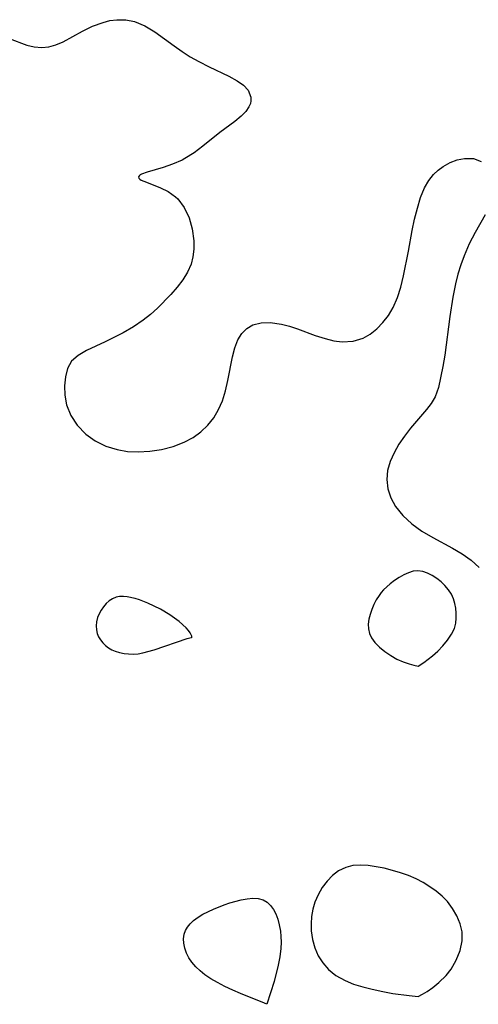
# Model space of a CAD drawing. Header units: metres. Extents: x 1073367 to 1082519, y 1569854 to 1574957.
# Tile 65 of 256: x 1074326 to 1074386, y 1573074 to 1573204. Entities that reach past the tile are written whole.
import ezdxf

# ---------------------------------------------------------------- set-up
doc = ezdxf.new("R2010")
doc.units = ezdxf.units.M
doc.layers.add('CGG_CurvaNivelLidar_v1', color=253, linetype='Continuous', lineweight=30)

msp = doc.modelspace()

# ---------------------------------------------------------------- linework, layer by layer
at = {"layer": 'CGG_CurvaNivelLidar_v1'}
for p, q in [((1074335.4373, 1573203.452, 65), (1074336.8403, 1573203.9728, 65)), ((1074336.8403, 1573203.9728, 65), (1074337.7307, 1573204.1989, 65)), ((1074337.7307, 1573204.1989, 65), (1074338.6277, 1573204.3267, 65)), ((1074338.6277, 1573204.3267, 65), (1074339.8229, 1573204.3158, 65)), ((1074339.8229, 1573204.3158, 65), (1074340.9945, 1573204.0892, 65)), ((1074340.9945, 1573204.0892, 65), (1074342.3572, 1573203.5311, 65)), ((1074331.5311, 1573201.3946, 65), (1074334.0872, 1573202.7951, 65)), ((1074334.0872, 1573202.7951, 65), (1074335.4373, 1573203.452, 65)), ((1074342.3572, 1573203.5311, 65), (1074343.6674, 1573202.7415, 65)), ((1074343.6674, 1573202.7415, 65), (1074346.2247, 1573200.8586, 65)), ((1074324.3965, 1573201.824, 65), (1074326.7303, 1573200.9784, 65)), ((1074326.7303, 1573200.9784, 65), (1074327.7127, 1573200.7249, 65)), ((1074329.6354, 1573200.7322, 65), (1074330.5846, 1573200.9986, 65)), ((1074330.5846, 1573200.9986, 65), (1074331.5311, 1573201.3946, 65)), ((1074327.7127, 1573200.7249, 65), (1074328.6954, 1573200.6299, 65)), ((1074328.6954, 1573200.6299, 65), (1074329.6354, 1573200.7322, 65)), ((1074346.2247, 1573200.8586, 65), (1074347.2737, 1573200.1259, 65)), ((1074347.2737, 1573200.1259, 65), (1074348.3587, 1573199.4319, 65)), ((1074348.3587, 1573199.4319, 65), (1074349.47, 1573198.7915, 65)), ((1074349.47, 1573198.7915, 65), (1074350.8656, 1573198.0822, 65)), ((1074350.8656, 1573198.0822, 65), (1074353.4637, 1573196.8426, 65)), ((1074353.4637, 1573196.8426, 65), (1074354.5635, 1573196.2391, 65)), ((1074354.5635, 1573196.2391, 65), (1074355.394, 1573195.6583, 65)), ((1074355.394, 1573195.6583, 65), (1074356.0096, 1573195.0169, 65)), ((1074356.0096, 1573195.0169, 65), (1074356.3932, 1573194.0764, 65)), ((1074356.3159, 1573193.2525, 65), (1074356.1265, 1573192.8075, 65)), ((1074356.3908, 1573193.5885, 65), (1074356.3159, 1573193.2525, 65)), ((1074356.3932, 1573194.0764, 65), (1074356.3908, 1573193.5885, 65)), ((1074355.6902, 1573192.1786, 65), (1074355.1001, 1573191.5728, 65)), ((1074356.1265, 1573192.8075, 65), (1074355.6902, 1573192.1786, 65)), ((1074354.2451, 1573190.8714, 65), (1074352.2805, 1573189.4268, 65)), ((1074355.1001, 1573191.5728, 65), (1074354.2451, 1573190.8714, 65)), ((1074352.2805, 1573189.4268, 65), (1074350.0162, 1573187.6141, 65)), ((1074348.8579, 1573186.7377, 65), (1074347.6583, 1573185.9716, 65)), ((1074350.0162, 1573187.6141, 65), (1074348.8579, 1573186.7377, 65)), ((1074347.2677, 1573185.7635, 65), (1074346.0084, 1573185.2126, 65)), ((1074347.6583, 1573185.9716, 65), (1074347.2677, 1573185.7635, 65)), ((1074381.8096, 1573184.9197, 65), (1074382.7345, 1573185.4275, 65)), ((1074382.7345, 1573185.4275, 65), (1074383.6898, 1573185.7848, 65)), ((1074383.6898, 1573185.7848, 65), (1074384.6425, 1573185.9781, 65)), ((1074384.6425, 1573185.9781, 65), (1074385.8312, 1573185.9534, 65)), ((1074385.8312, 1573185.9534, 65), (1074386.8623, 1573185.5836, 65)), ((1074342.6415, 1573184.1711, 65), (1074341.9117, 1573183.8963, 65)), ((1074344.7709, 1573184.7919, 65), (1074342.6415, 1573184.1711, 65)), ((1074346.0084, 1573185.2126, 65), (1074344.7709, 1573184.7919, 65)), ((1074380.5311, 1573183.851, 65), (1074381.1426, 1573184.4313, 65)), ((1074381.1426, 1573184.4313, 65), (1074381.8096, 1573184.9197, 65)), ((1074341.6179, 1573183.7063, 65), (1074341.5121, 1573183.5302, 65)), ((1074341.5121, 1573183.5302, 65), (1074341.5605, 1573183.358, 65)), ((1074341.5605, 1573183.358, 65), (1074341.6846, 1573183.235, 65)), ((1074341.7246, 1573183.7902, 65), (1074341.6179, 1573183.7063, 65)), ((1074341.6846, 1573183.235, 65), (1074341.878, 1573183.1118, 65)), ((1074341.9117, 1573183.8963, 65), (1074341.7246, 1573183.7902, 65)), ((1074341.878, 1573183.1118, 65), (1074342.5443, 1573182.8205, 65)), ((1074342.5443, 1573182.8205, 65), (1074344.4166, 1573182.1026, 65)), ((1074379.3667, 1573182.0911, 65), (1074379.9088, 1573183.0518, 65)), ((1074379.9088, 1573183.0518, 65), (1074380.5311, 1573183.851, 65)), ((1074344.4166, 1573182.1026, 65), (1074345.4365, 1573181.593, 65)), ((1074345.4365, 1573181.593, 65), (1074346.3955, 1573180.9171, 65)), ((1074378.8385, 1573180.8077, 65), (1074379.3667, 1573182.0911, 65)), ((1074346.3955, 1573180.9171, 65), (1074346.7088, 1573180.6219, 65)), ((1074346.7088, 1573180.6219, 65), (1074347.5584, 1573179.4909, 65)), ((1074378.4096, 1573179.4161, 65), (1074378.8385, 1573180.8077, 65)), ((1074347.5584, 1573179.4909, 65), (1074348.1912, 1573178.1395, 65)), ((1074378.0523, 1573177.948, 65), (1074378.4096, 1573179.4161, 65)), ((1074348.1912, 1573178.1395, 65), (1074348.615, 1573176.6477, 65)), ((1074377.7426, 1573176.4303, 65), (1074378.0523, 1573177.948, 65)), ((1074387.3622, 1573178.5011, 65), (1074386.0572, 1573176.1678, 65)), ((1074348.615, 1573176.6477, 65), (1074348.8204, 1573175.0841, 65)), ((1074377.2472, 1573173.7199, 65), (1074377.7426, 1573176.4303, 65)), ((1074348.8204, 1573175.0841, 65), (1074348.821, 1573173.9597, 65)), ((1074386.0572, 1573176.1678, 65), (1074385.2853, 1573174.6901, 65)), ((1074348.821, 1573173.9597, 65), (1074348.7086, 1573172.9557, 65)), ((1074376.5868, 1573170.4496, 65), (1074377.2472, 1573173.7199, 65)), ((1074385.2853, 1573174.6901, 65), (1074384.5914, 1573173.1045, 65)), ((1074348.7086, 1573172.9557, 65), (1074348.4642, 1573171.9787, 65)), ((1074384.5914, 1573173.1045, 65), (1074384.1603, 1573171.9018, 65)), ((1074348.4642, 1573171.9787, 65), (1074348.0063, 1573170.9221, 65)), ((1074384.1603, 1573171.9018, 65), (1074383.7872, 1573170.6613, 65)), ((1074347.3841, 1573169.9078, 65), (1074346.6406, 1573168.9336, 65)), ((1074348.0063, 1573170.9221, 65), (1074347.3841, 1573169.9078, 65)), ((1074376.2194, 1573168.9731, 65), (1074376.5868, 1573170.4496, 65)), ((1074383.7872, 1573170.6613, 65), (1074383.4676, 1573169.3931, 65)), ((1074346.6406, 1573168.9336, 65), (1074345.8058, 1573167.9855, 65)), ((1074375.7721, 1573167.5691, 65), (1074376.2194, 1573168.9731, 65)), ((1074383.4676, 1573169.3931, 65), (1074383.1082, 1573167.6403, 65)), ((1074345.8058, 1573167.9855, 65), (1074344.0213, 1573166.1927, 65)), ((1074375.2061, 1573166.2673, 65), (1074375.7721, 1573167.5691, 65)), ((1074383.1082, 1573167.6403, 65), (1074382.6909, 1573165.0571, 65)), ((1074344.0213, 1573166.1927, 65), (1074343.0947, 1573165.36, 65)), ((1074374.5724, 1573165.2106, 65), (1074375.2061, 1573166.2673, 65)), ((1074342.1207, 1573164.5786, 65), (1074340.8348, 1573163.7006, 65)), ((1074343.0947, 1573165.36, 65), (1074342.1207, 1573164.5786, 65)), ((1074373.8379, 1573164.2609, 65), (1074374.5724, 1573165.2106, 65)), ((1074382.6909, 1573165.0571, 65), (1074382.0549, 1573159.9699, 65)), ((1074340.8348, 1573163.7006, 65), (1074339.4961, 1573162.9234, 65)), ((1074355.1914, 1573162.8225, 65), (1074355.8546, 1573163.4816, 65)), ((1074355.8546, 1573163.4816, 65), (1074356.6432, 1573163.9551, 65)), ((1074356.6432, 1573163.9551, 65), (1074357.7349, 1573164.2484, 65)), ((1074357.7349, 1573164.2484, 65), (1074358.9452, 1573164.2791, 65)), ((1074358.9452, 1573164.2791, 65), (1074360.4334, 1573164.0514, 65)), ((1074360.4334, 1573164.0514, 65), (1074361.4782, 1573163.7799, 65)), ((1074361.4782, 1573163.7799, 65), (1074362.5366, 1573163.4439, 65)), ((1074362.5366, 1573163.4439, 65), (1074364.8977, 1573162.5825, 65)), ((1074372.173, 1573162.7481, 65), (1074373.0419, 1573163.4387, 65)), ((1074373.0419, 1573163.4387, 65), (1074373.8379, 1573164.2609, 65)), ((1074339.4961, 1573162.9234, 65), (1074337.1036, 1573161.7305, 65)), ((1074354.2374, 1573160.9282, 65), (1074354.6648, 1573162.007, 65)), ((1074354.6648, 1573162.007, 65), (1074355.1914, 1573162.8225, 65)), ((1074364.8977, 1573162.5825, 65), (1074366.197, 1573162.151, 65)), ((1074366.197, 1573162.151, 65), (1074367.3389, 1573161.8792, 65)), ((1074367.3389, 1573161.8792, 65), (1074368.4752, 1573161.7472, 65)), ((1074369.8933, 1573161.8313, 65), (1074371.2264, 1573162.2225, 65)), ((1074371.2264, 1573162.2225, 65), (1074372.173, 1573162.7481, 65)), ((1074337.1036, 1573161.7305, 65), (1074334.6163, 1573160.5628, 65)), ((1074353.9332, 1573159.724, 65), (1074354.2374, 1573160.9282, 65)), ((1074368.4752, 1573161.7472, 65), (1074369.8933, 1573161.8313, 65)), ((1074333.5133, 1573159.9254, 65), (1074332.6552, 1573159.1527, 65)), ((1074334.6163, 1573160.5628, 65), (1074333.5133, 1573159.9254, 65)), ((1074353.3407, 1573156.6004, 65), (1074353.9332, 1573159.724, 65)), ((1074382.0549, 1573159.9699, 65), (1074381.7934, 1573158.4505, 65)), ((1074332.1206, 1573158.2142, 65), (1074331.8257, 1573157.1171, 65)), ((1074332.6552, 1573159.1527, 65), (1074332.1206, 1573158.2142, 65)), ((1074381.7934, 1573158.4505, 65), (1074381.2048, 1573155.6886, 65)), ((1074331.8257, 1573157.1171, 65), (1074331.7125, 1573155.9163, 65)), ((1074331.7125, 1573155.9163, 65), (1074331.7515, 1573154.6634, 65)), ((1074353.03, 1573155.2459, 65), (1074353.3407, 1573156.6004, 65)), ((1074381.2048, 1573155.6886, 65), (1074380.7638, 1573154.4659, 65)), ((1074331.7515, 1573154.6634, 65), (1074331.9858, 1573153.3995, 65)), ((1074352.6167, 1573153.9184, 65), (1074353.03, 1573155.2459, 65)), ((1074380.7638, 1573154.4659, 65), (1074380.2454, 1573153.592, 65)), ((1074331.9858, 1573153.3995, 65), (1074332.5522, 1573151.9976, 65)), ((1074352.1116, 1573152.7566, 65), (1074352.6167, 1573153.9184, 65)), ((1074380.2454, 1573153.592, 65), (1074379.5992, 1573152.7558, 65)), ((1074332.5522, 1573151.9976, 65), (1074333.4083, 1573150.6875, 65)), ((1074350.7035, 1573150.683, 65), (1074351.4759, 1573151.6694, 65)), ((1074351.4759, 1573151.6694, 65), (1074352.1116, 1573152.7566, 65)), ((1074379.5992, 1573152.7558, 65), (1074377.493, 1573150.3115, 65)), ((1074333.4083, 1573150.6875, 65), (1074334.5208, 1573149.5289, 65)), ((1074349.7744, 1573149.8079, 65), (1074350.7035, 1573150.683, 65)), ((1074377.493, 1573150.3115, 65), (1074376.7018, 1573149.269, 65)), ((1074334.5208, 1573149.5289, 65), (1074335.767, 1573148.6383, 65)), ((1074347.5663, 1573148.4449, 65), (1074348.7209, 1573149.0621, 65)), ((1074348.7209, 1573149.0621, 65), (1074349.7744, 1573149.8079, 65)), ((1074376.7018, 1573149.269, 65), (1074375.9713, 1573148.1796, 65)), ((1074335.767, 1573148.6383, 65), (1074337.1716, 1573147.9453, 65)), ((1074337.1716, 1573147.9453, 65), (1074338.6928, 1573147.4676, 65)), ((1074344.5296, 1573147.4832, 65), (1074346.0868, 1573147.8789, 65)), ((1074346.0868, 1573147.8789, 65), (1074347.5663, 1573148.4449, 65)), ((1074375.9713, 1573148.1796, 65), (1074375.3335, 1573147.0527, 65)), ((1074338.6928, 1573147.4676, 65), (1074340.069, 1573147.2444, 65)), ((1074340.069, 1573147.2444, 65), (1074341.482, 1573147.1773, 65)), ((1074341.482, 1573147.1773, 65), (1074343.0116, 1573147.2571, 65)), ((1074343.0116, 1573147.2571, 65), (1074344.5296, 1573147.4832, 65)), ((1074375.3335, 1573147.0527, 65), (1074374.8185, 1573145.8807, 65)), ((1074374.8185, 1573145.8807, 65), (1074374.4752, 1573144.6917, 65)), ((1074374.4752, 1573144.6917, 65), (1074374.3509, 1573143.4988, 65)), ((1074374.3509, 1573143.4988, 65), (1074374.4952, 1573142.2744, 65)), ((1074374.4952, 1573142.2744, 65), (1074374.8946, 1573141.0834, 65)), ((1074374.8946, 1573141.0834, 65), (1074375.5207, 1573139.9511, 65)), ((1074375.5207, 1573139.9511, 65), (1074376.4855, 1573138.7552, 65)), ((1074376.4855, 1573138.7552, 65), (1074377.6596, 1573137.6711, 65)), ((1074377.6596, 1573137.6711, 65), (1074378.9916, 1573136.7033, 65)), ((1074378.9916, 1573136.7033, 65), (1074380.4411, 1573135.8438, 65)), ((1074380.4411, 1573135.8438, 65), (1074383.0642, 1573134.4211, 65)), ((1074383.0642, 1573134.4211, 65), (1074384.3341, 1573133.6698, 65)), ((1074384.3341, 1573133.6698, 65), (1074385.5219, 1573132.8411, 65)), ((1074385.5219, 1573132.8411, 65), (1074386.6031, 1573131.8707, 65)), ((1074376.6171, 1573130.9193, 65), (1074376.0017, 1573130.5729, 65)), ((1074377.2407, 1573131.1976, 65), (1074376.6171, 1573130.9193, 65)), ((1074377.8677, 1573131.3849, 65), (1074377.2407, 1573131.1976, 65)), ((1074378.4939, 1573131.4494, 65), (1074377.8677, 1573131.3849, 65)), ((1074379.1306, 1573131.3607, 65), (1074378.4939, 1573131.4494, 65)), ((1074379.7589, 1573131.1425, 65), (1074379.1306, 1573131.3607, 65)), ((1074380.3743, 1573130.8273, 65), (1074379.7589, 1573131.1425, 65)), ((1074380.9707, 1573130.4381, 65), (1074380.3743, 1573130.8273, 65)), ((1074374.8198, 1573129.7339, 65), (1074373.9347, 1573128.9236, 65)), ((1074375.4001, 1573130.1744, 65), (1074374.8198, 1573129.7339, 65)), ((1074376.0017, 1573130.5729, 65), (1074375.4001, 1573130.1744, 65)), ((1074381.5394, 1573129.9901, 65), (1074380.9707, 1573130.4381, 65)), ((1074382.068, 1573129.4916, 65), (1074381.5394, 1573129.9901, 65)), ((1074382.5394, 1573128.9451, 65), (1074382.068, 1573129.4916, 65)), ((1074339.0081, 1573128.0449, 65), (1074338.5342, 1573127.9507, 65)), ((1074339.5063, 1573128.0587, 65), (1074339.0081, 1573128.0449, 65)), ((1074340.022, 1573128.01, 65), (1074339.5063, 1573128.0587, 65)), ((1074373.3353, 1573128.1789, 65), (1074372.9691, 1573127.5893, 65)), ((1074373.6247, 1573128.5705, 65), (1074373.3353, 1573128.1789, 65)), ((1074373.9347, 1573128.9236, 65), (1074373.6247, 1573128.5705, 65)), ((1074382.9297, 1573128.347, 65), (1074382.5394, 1573128.9451, 65)), ((1074383.1939, 1573127.758, 65), (1074382.9297, 1573128.347, 65)), ((1074337.2375, 1573127.1068, 65), (1074336.8756, 1573126.7, 65)), ((1074337.6362, 1573127.4617, 65), (1074337.2375, 1573127.1068, 65)), ((1074338.0684, 1573127.7498, 65), (1074337.6362, 1573127.4617, 65)), ((1074338.5342, 1573127.9507, 65), (1074338.0684, 1573127.7498, 65)), ((1074341.085, 1573127.7758, 65), (1074340.022, 1573128.01, 65)), ((1074341.6241, 1573127.6073, 65), (1074341.085, 1573127.7758, 65)), ((1074342.7223, 1573127.1826, 65), (1074341.6241, 1573127.6073, 65)), ((1074344.4014, 1573126.3748, 65), (1074342.7223, 1573127.1826, 65)), ((1074372.6483, 1573126.9709, 65), (1074372.3732, 1573126.3343, 65)), ((1074372.9691, 1573127.5893, 65), (1074372.6483, 1573126.9709, 65)), ((1074383.3816, 1573127.1338, 65), (1074383.1939, 1573127.758, 65)), ((1074383.5037, 1573126.4864, 65), (1074383.3816, 1573127.1338, 65)), ((1074336.2928, 1573125.7685, 65), (1074336.0924, 1573125.2495, 65)), ((1074336.5571, 1573126.2516, 65), (1074336.2928, 1573125.7685, 65)), ((1074336.8756, 1573126.7, 65), (1074336.5571, 1573126.2516, 65)), ((1074345.6564, 1573125.6175, 65), (1074344.4014, 1573126.3748, 65)), ((1074346.8892, 1573124.7338, 65), (1074345.6564, 1573125.6175, 65)), ((1074372.1488, 1573125.6882, 65), (1074371.986, 1573125.0407, 65)), ((1074372.3732, 1573126.3343, 65), (1074372.1488, 1573125.6882, 65)), ((1074383.5654, 1573125.8259, 65), (1074383.5037, 1573126.4864, 65)), ((1074383.5666, 1573125.1618, 65), (1074383.5654, 1573125.8259, 65)), ((1074335.9623, 1573124.7125, 65), (1074335.9076, 1573124.1697, 65)), ((1074335.9076, 1573124.1697, 65), (1074335.9396, 1573123.633, 65)), ((1074336.0924, 1573125.2495, 65), (1074335.9623, 1573124.7125, 65)), ((1074347.8145, 1573123.9172, 65), (1074346.8892, 1573124.7338, 65)), ((1074371.986, 1573125.0407, 65), (1074371.9029, 1573124.3997, 65)), ((1074371.9029, 1573124.3997, 65), (1074371.9256, 1573123.7736, 65)), ((1074383.3078, 1573123.8112, 65), (1074383.5005, 1573124.5029, 65)), ((1074383.5005, 1573124.5029, 65), (1074383.5666, 1573125.1618, 65)), ((1074335.9396, 1573123.633, 65), (1074336.0505, 1573123.1699, 65)), ((1074336.0505, 1573123.1699, 65), (1074336.2313, 1573122.726, 65)), ((1074348.1276, 1573123.5697, 65), (1074347.8145, 1573123.9172, 65)), ((1074348.3586, 1573123.2482, 65), (1074348.1276, 1573123.5697, 65)), ((1074348.5466, 1573122.8172, 65), (1074348.3586, 1573123.2482, 65)), ((1074348.5481, 1573122.6252, 65), (1074348.5466, 1573122.8172, 65)), ((1074371.9256, 1573123.7736, 65), (1074372.0782, 1573123.169, 65)), ((1074372.0782, 1573123.169, 65), (1074372.3519, 1573122.5811, 65)), ((1074382.4094, 1573122.2755, 65), (1074382.9307, 1573123.0467, 65)), ((1074382.9307, 1573123.0467, 65), (1074383.3078, 1573123.8112, 65)), ((1074336.2313, 1573122.726, 65), (1074336.4734, 1573122.3073, 65)), ((1074336.4734, 1573122.3073, 65), (1074336.7718, 1573121.9217, 65)), ((1074336.7718, 1573121.9217, 65), (1074337.1259, 1573121.5748, 65)), ((1074337.1259, 1573121.5748, 65), (1074337.5248, 1573121.2704, 65)), ((1074343.561, 1573120.9876, 65), (1074347.9473, 1573122.4947, 65)), ((1074347.9473, 1573122.4947, 65), (1074348.3179, 1573122.5887, 65)), ((1074348.3179, 1573122.5887, 65), (1074348.4556, 1573122.6037, 65)), ((1074348.4556, 1573122.6037, 65), (1074348.5, 1573122.5796, 65)), ((1074348.5, 1573122.5796, 65), (1074348.5481, 1573122.6252, 65)), ((1074372.3519, 1573122.5811, 65), (1074372.797, 1573121.9705, 65)), ((1074372.797, 1573121.9705, 65), (1074373.3929, 1573121.3547, 65)), ((1074381.1101, 1573120.8265, 65), (1074381.788, 1573121.5262, 65)), ((1074381.788, 1573121.5262, 65), (1074382.4094, 1573122.2755, 65)), ((1074337.5248, 1573121.2704, 65), (1074337.9605, 1573121.0102, 65)), ((1074337.9605, 1573121.0102, 65), (1074338.4273, 1573120.7991, 65)), ((1074338.4273, 1573120.7991, 65), (1074338.9967, 1573120.6223, 65)), ((1074338.9967, 1573120.6223, 65), (1074339.5916, 1573120.5079, 65)), ((1074339.5916, 1573120.5079, 65), (1074340.2032, 1573120.4478, 65)), ((1074340.2032, 1573120.4478, 65), (1074340.8243, 1573120.439, 65)), ((1074340.8243, 1573120.439, 65), (1074341.449, 1573120.4834, 65)), ((1074341.449, 1573120.4834, 65), (1074342.0824, 1573120.5856, 65)), ((1074342.0824, 1573120.5856, 65), (1074343.561, 1573120.9876, 65)), ((1074373.3929, 1573121.3547, 65), (1074374.1007, 1573120.7636, 65)), ((1074374.1007, 1573120.7636, 65), (1074374.8817, 1573120.2263, 65)), ((1074374.8817, 1573120.2263, 65), (1074375.6971, 1573119.7696, 65)), ((1074380.419, 1573120.2031, 65), (1074381.1101, 1573120.8265, 65)), ((1074375.6971, 1573119.7696, 65), (1074376.5446, 1573119.3947, 65)), ((1074376.5446, 1573119.3947, 65), (1074377.3174, 1573119.1227, 65)), ((1074377.3174, 1573119.1227, 65), (1074377.9477, 1573118.9443, 65)), ((1074377.9477, 1573118.9443, 65), (1074378.5, 1573118.8375, 65)), ((1074378.5, 1573118.8375, 65), (1074379.2884, 1573119.3383, 65)), ((1074379.2884, 1573119.3383, 65), (1074380.419, 1573120.2031, 65)), ((1074367.989, 1573091.7615, 65), (1074367.1925, 1573091.1428, 65)), ((1074368.9283, 1573092.23, 65), (1074367.989, 1573091.7615, 65)), ((1074369.8574, 1573092.4516, 65), (1074368.9283, 1573092.23, 65)), ((1074370.8474, 1573092.5167, 65), (1074369.8574, 1573092.4516, 65)), ((1074371.8802, 1573092.4631, 65), (1074370.8474, 1573092.5167, 65)), ((1074372.9413, 1573092.3187, 65), (1074371.8802, 1573092.4631, 65)), ((1074374.0188, 1573092.1034, 65), (1074372.9413, 1573092.3187, 65)), ((1074375.1023, 1573091.8299, 65), (1074374.0188, 1573092.1034, 65)), ((1074376.1817, 1573091.5049, 65), (1074375.1023, 1573091.8299, 65)), ((1074366.4732, 1573090.3928, 65), (1074365.8345, 1573089.5417, 65)), ((1074367.1925, 1573091.1428, 65), (1074366.4732, 1573090.3928, 65)), ((1074377.2408, 1573091.1299, 65), (1074376.1817, 1573091.5049, 65)), ((1074378.2719, 1573090.6914, 65), (1074377.2408, 1573091.1299, 65)), ((1074379.1969, 1573090.2129, 65), (1074378.2719, 1573090.6914, 65)), ((1074365.8345, 1573089.5417, 65), (1074365.2883, 1573088.6102, 65)), ((1074380.0797, 1573089.6717, 65), (1074379.1969, 1573090.2129, 65)), ((1074380.9131, 1573089.0728, 65), (1074380.0797, 1573089.6717, 65)), ((1074381.6863, 1573088.4167, 65), (1074380.9131, 1573089.0728, 65)), ((1074353.5756, 1573087.5201, 64.5), (1074355.0951, 1573087.9379, 64.5)), ((1074355.0951, 1573087.9379, 64.5), (1074355.8819, 1573088.0815, 64.5)), ((1074355.8819, 1573088.0815, 64.5), (1074356.638, 1573088.1495, 64.5)), ((1074356.638, 1573088.1495, 64.5), (1074357.3476, 1573088.1161, 64.5)), ((1074357.3476, 1573088.1161, 64.5), (1074357.9906, 1573087.9454, 64.5)), ((1074357.9906, 1573087.9454, 64.5), (1074358.5131, 1573087.6343, 64.5)), ((1074365.2883, 1573088.6102, 65), (1074364.8556, 1573087.6117, 65)), ((1074382.3828, 1573087.6994, 65), (1074381.6863, 1573088.4167, 65)), ((1074383.075, 1573086.7848, 65), (1074382.3828, 1573087.6994, 65)), ((1074350.0338, 1573086.0345, 64.5), (1074351.4492, 1573086.7186, 64.5)), ((1074351.4492, 1573086.7186, 64.5), (1074352.8606, 1573087.2755, 64.5)), ((1074352.8606, 1573087.2755, 64.5), (1074353.5756, 1573087.5201, 64.5)), ((1074358.5131, 1573087.6343, 64.5), (1074358.9659, 1573087.1986, 64.5)), ((1074358.9659, 1573087.1986, 64.5), (1074359.3549, 1573086.6667, 64.5)), ((1074359.3549, 1573086.6667, 64.5), (1074359.6808, 1573086.0602, 64.5)), ((1074364.5886, 1573086.6927, 65), (1074364.4212, 1573085.7439, 65)), ((1074364.8556, 1573087.6117, 65), (1074364.5886, 1573086.6927, 65)), ((1074383.6382, 1573085.8014, 65), (1074383.075, 1573086.7848, 65)), ((1074348.3538, 1573084.7755, 64.5), (1074348.7991, 1573085.2058, 64.5)), ((1074348.7991, 1573085.2058, 64.5), (1074349.3852, 1573085.6433, 64.5)), ((1074349.3852, 1573085.6433, 64.5), (1074350.0338, 1573086.0345, 64.5)), ((1074359.6808, 1573086.0602, 64.5), (1074359.9391, 1573085.3948, 64.5)), ((1074359.9391, 1573085.3948, 64.5), (1074360.1407, 1573084.6107, 64.5)), ((1074364.4212, 1573085.7439, 65), (1074364.3489, 1573084.7793, 65)), ((1074384.0643, 1573084.769, 65), (1074383.6382, 1573085.8014, 65)), ((1074347.5655, 1573083.3876, 64.5), (1074347.7368, 1573083.8578, 64.5)), ((1074347.7368, 1573083.8578, 64.5), (1074347.9852, 1573084.3027, 64.5)), ((1074347.9852, 1573084.3027, 64.5), (1074348.3538, 1573084.7755, 64.5)), ((1074360.1407, 1573084.6107, 64.5), (1074360.2772, 1573083.787, 64.5)), ((1074360.2772, 1573083.787, 64.5), (1074360.3546, 1573083.0873, 64.5)), ((1074364.3489, 1573084.7793, 65), (1074364.3742, 1573083.8123, 65)), ((1074364.3742, 1573083.8123, 65), (1074364.5381, 1573082.6783, 65)), ((1074384.3285, 1573083.7011, 65), (1074384.0643, 1573084.769, 65)), ((1074347.4705, 1573082.7936, 64.5), (1074347.5655, 1573083.3876, 64.5)), ((1074347.4901, 1573082.1836, 64.5), (1074347.4705, 1573082.7936, 64.5)), ((1074360.3546, 1573083.0873, 64.5), (1074360.3873, 1573082.3323, 64.5)), ((1074364.5381, 1573082.6783, 65), (1074364.844, 1573081.58, 65)), ((1074384.064, 1573081.2437, 65), (1074384.3322, 1573082.5177, 65)), ((1074384.3322, 1573082.5177, 65), (1074384.3285, 1573083.7011, 65)), ((1074347.625, 1573081.5348, 64.5), (1074347.4901, 1573082.1836, 64.5)), ((1074347.8602, 1573080.8931, 64.5), (1074347.625, 1573081.5348, 64.5)), ((1074360.3503, 1573081.4765, 64.5), (1074360.2147, 1573080.4067, 64.5)), ((1074360.3873, 1573082.3323, 64.5), (1074360.3503, 1573081.4765, 64.5)), ((1074364.844, 1573081.58, 65), (1074365.2969, 1573080.5422, 65)), ((1074383.5669, 1573079.964, 65), (1074384.064, 1573081.2437, 65)), ((1074348.1826, 1573080.2682, 64.5), (1074347.8602, 1573080.8931, 64.5)), ((1074348.5859, 1573079.6717, 64.5), (1074348.1826, 1573080.2682, 64.5)), ((1074360.2147, 1573080.4067, 64.5), (1074360.0003, 1573079.2919, 64.5)), ((1074365.2969, 1573080.5422, 65), (1074365.9051, 1573079.5903, 65)), ((1074382.8835, 1573078.7604, 65), (1074383.5669, 1573079.964, 65)), ((1074349.0945, 1573079.0837, 64.5), (1074348.5859, 1573079.6717, 64.5)), ((1074349.6723, 1573078.5351, 64.5), (1074349.0945, 1573079.0837, 64.5)), ((1074360.0003, 1573079.2919, 64.5), (1074359.4431, 1573077.1128, 64.5)), ((1074365.9051, 1573079.5903, 65), (1074366.6474, 1573078.7302, 65)), ((1074366.6474, 1573078.7302, 65), (1074367.6079, 1573077.9443, 65)), ((1074382.2284, 1573077.906, 65), (1074382.8835, 1573078.7604, 65)), ((1074350.305, 1573078.0209, 64.5), (1074349.6723, 1573078.5351, 64.5)), ((1074351.0621, 1573077.5031, 64.5), (1074350.305, 1573078.0209, 64.5)), ((1074351.9571, 1573076.9786, 64.5), (1074351.0621, 1573077.5031, 64.5)), ((1074367.6079, 1573077.9443, 65), (1074368.8458, 1573077.2493, 65)), ((1074368.8458, 1573077.2493, 65), (1074369.9756, 1573076.7945, 65)), ((1074381.2736, 1573076.9832, 65), (1074382.2284, 1573077.906, 65)), ((1074352.9483, 1573076.468, 64.5), (1074351.9571, 1573076.9786, 64.5)), ((1074353.9857, 1573075.9833, 64.5), (1074352.9483, 1573076.468, 64.5)), ((1074355.0203, 1573075.5333, 64.5), (1074353.9857, 1573075.9833, 64.5)), ((1074359.4431, 1573077.1128, 64.5), (1074358.5, 1573074.1165, 64.5)), ((1074369.9756, 1573076.7945, 65), (1074371.1914, 1573076.416, 65)), ((1074371.1914, 1573076.416, 65), (1074372.4454, 1573076.0992, 65)), ((1074372.4454, 1573076.0992, 65), (1074373.8413, 1573075.8033, 65)), ((1074379.7034, 1573075.8231, 65), (1074380.4593, 1573076.3427, 65)), ((1074380.4593, 1573076.3427, 65), (1074381.2736, 1573076.9832, 65)), ((1074358.1694, 1573074.2735, 64.5), (1074355.0203, 1573075.5333, 64.5)), ((1074373.8413, 1573075.8033, 65), (1074375.1637, 1573075.5661, 65)), ((1074375.1637, 1573075.5661, 65), (1074377.338, 1573075.2594, 65)), ((1074377.338, 1573075.2594, 65), (1074378.5, 1573075.1467, 65)), ((1074378.5, 1573075.1467, 65), (1074379.077, 1573075.4394, 65)), ((1074379.077, 1573075.4394, 65), (1074379.7034, 1573075.8231, 65)), ((1074358.5, 1573074.1165, 64.5), (1074358.1694, 1573074.2735, 64.5))]:
    msp.add_line(p, q, dxfattribs=at)

doc.saveas('drawing.dxf')
